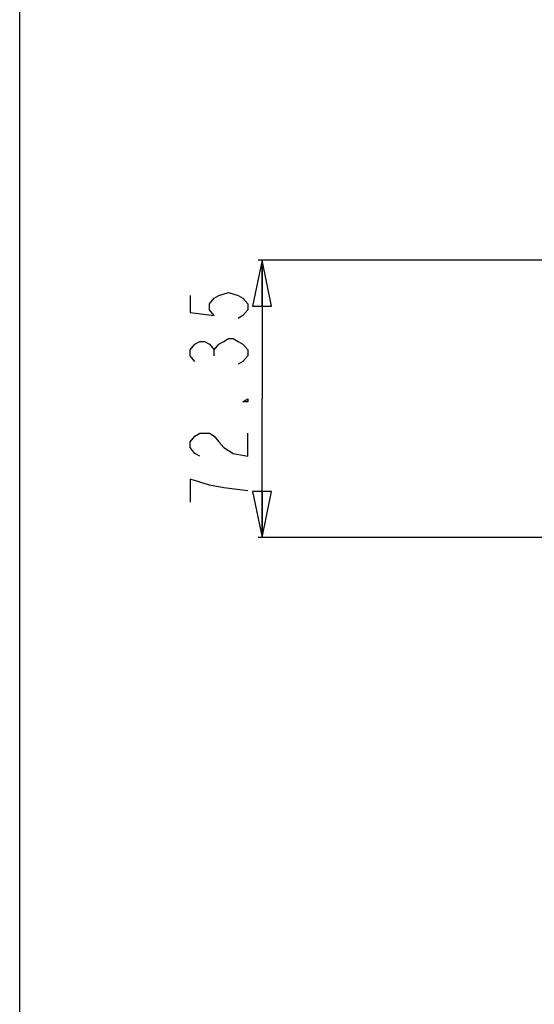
# Model space of a CAD drawing. Header units: millimetres. Extents: x 0 to 1524, y 0 to 1016.
# Tile 1 of 256: x 0 to 134, y 257 to 514. Entities that reach past the tile are written whole.
import ezdxf

# ---------------------------------------------------------------- set-up
doc = ezdxf.new("R2010")
doc.units = ezdxf.units.MM
doc.header["$LTSCALE"] = 83.82
doc.layers.get('0').update_dxf_attribs({"linetype": 'CONTINUOUS'})
doc.styles.get("Standard").update_dxf_attribs({"font": 'txt', "width": 0.8})
doc.dimstyles.new('DIMSTYLE_1', dxfattribs={"dimtxt": 15, "dimasz": 12, "dimexe": 0.18, "dimexo": 0.0625, "dimgap": 0.09, "dimtad": 1, "dimzin": 0, "dimdsep": 46, "dimtxsty": 'STANDARD', "dimblk": 'CLOSED', "dimblk1": 'CLOSED', "dimblk2": 'CLOSED', "dimcen": 0.09, "dimadec": 0, "dimazin": 0, "dimtp": 0.01, "dimtm": 0.01, "dimtfac": 1, "dimtofl": 0, "dimtmove": 0, "dimatfit": 3, "dimldrblk": 'CLOSED', "dimfxl": 1, "dimtolj": 1, "dimtzin": 0, "dimarcsym": 0})

# ---------------------------------------------------------------- blocks, each defined once
blk = doc.blocks.new('_CLOSED')
at = {"color": 0, "linetype": 'BYBLOCK'}
for p, q in [((0, 0), (-1, 0.208)), ((-1, 0.208), (-1, -0.208)), ((-1, -0.208), (0, 0)), ((-1, 0), (0, 0))]:
    blk.add_line(p, q, dxfattribs=at)
blk = doc.blocks.new('*D4')
at = {"color": 2, "linetype": 'CONTINUOUS'}
for p, q in [((230.49, 451.21), (62.23, 451.21)), ((63.23, 451.21), (63.23, 415.03)), ((63.23, 378.86), (63.23, 415.03)), ((168.97, 378.86), (62.23, 378.86))]:
    blk.add_line(p, q, dxfattribs=at)
at = {"color": 2, "linetype": 'CONTINUOUS', "xscale": 12, "yscale": 12, "zscale": 12}
for p, rotation in [((63.23, 451.21), 90), ((63.23, 378.86), 270)]:
    blk.add_blockref('_CLOSED', p, dxfattribs=dict(at, rotation=rotation))

msp = doc.modelspace()

# ---------------------------------------------------------------- linework, layer by layer
at = {"color": 7, "linetype": 'CONTINUOUS'}
msp.add_line((0, 0), (0, 1016), dxfattribs=at)
at = {"color": 2, "linetype": 'CONTINUOUS'}
msp.add_line((50.728, 426.282), (50.728, 427.782), dxfattribs=at)
for points in [[(44.478, 442.032), (44.478, 437.532), (50.728, 436.782), (49.478, 438.282), (49.478, 439.782), (50.728, 441.282), (51.978, 442.032), (54.478, 442.782), (56.978, 442.032), (58.228, 441.282), (59.478, 439.782), (59.478, 438.282), (58.228, 436.782), (56.978, 436.032)], [(45.728, 424.782), (44.478, 426.282), (44.478, 427.782), (45.728, 429.282), (46.978, 430.032), (48.228, 430.032), (49.478, 429.282), (50.728, 427.782), (51.978, 429.282), (53.228, 430.032), (54.478, 430.782), (55.728, 430.782), (56.978, 430.032), (58.228, 429.282), (59.478, 427.782), (59.478, 426.282), (58.228, 424.782), (56.978, 424.032)], [(59.478, 415.032), (59.478, 414.282), (58.228, 414.282), (59.478, 415.032)], [(46.978, 400.032), (45.728, 400.782), (44.478, 402.282), (44.478, 403.782), (45.728, 405.282), (46.978, 406.032), (49.478, 406.032), (50.728, 405.282), (51.978, 403.782), (53.228, 402.282), (55.728, 400.782), (59.478, 400.032), (59.478, 406.032)], [(59.478, 391.032), (53.228, 391.782), (49.478, 392.532), (46.978, 393.282), (44.478, 394.032), (44.478, 388.032)]]:
    msp.add_lwpolyline(points, dxfattribs=at)

# ---------------------------------------------------------------- dimensions: what is measured, and where the dimension line sits
dim = msp.add_linear_dim(base=(63.228, 451.207), p1=(168.969, 378.857), p2=(230.494, 451.207), angle=90, dimstyle='DIMSTYLE_1', dxfattribs=at)
dim.commit()
dim.dimension.update_dxf_attribs({"geometry": '*D4', "text_midpoint": (59.478, 385.032), "dimtype": 160})

doc.saveas('drawing.dxf')
